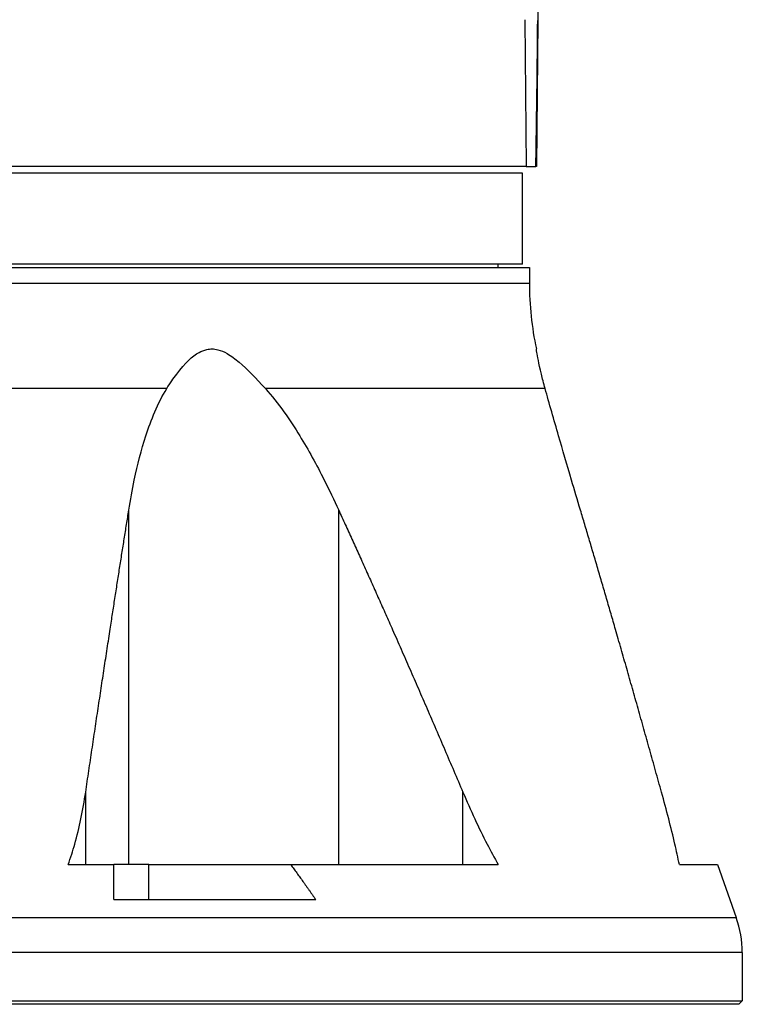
# Model space of a CAD drawing. Header units: millimetres. Extents: x 0 to 7374, y 0 to 4200.
# Tile 33 of 256: x 2055 to 2159, y 907 to 1048. Entities that reach past the tile are written whole.
import ezdxf

# ---------------------------------------------------------------- set-up
doc = ezdxf.new("R2010")
doc.units = ezdxf.units.MM
doc.header["$LTSCALE"] = 0.2

# ---------------------------------------------------------------- blocks, each defined once
blk = doc.blocks.new('A$C98759802')
for p, q in [((92.43, 205.05), (93.19, 141)), ((91.34, 141), (91.53, 120)), ((93.19, 140.88), (93.01, 120)), ((93.19, 141), (93.2, 140.89)), ((93.19, 140.88), (93.19, 140.88)), ((93.19, 140.88), (93.19, 140.88)), ((91.53, 120), (1, 120)), ((91.53, 120), (92.93, 120)), ((93.01, 120), (92.93, 120)), ((91, 119), (-91, 119)), ((91, 106), (91, 119)), ((91, 106), (-91, 106)), ((87.5, 106), (87.5, 105.5)), ((1, 105.5), (92, 105.5)), ((92, 105.5), (92, 103.29)), ((1, 103.29), (92, 103.29)), ((40.06, 88.17), (-40.06, 88.17)), ((94.26, 88.17), (54.2, 88.17)), ((34.63, 20), (34.63, 70.77)), ((64.69, 20), (64.69, 70.77)), ((28.45, 20), (28.45, 30.37)), ((82.48, 20), (82.48, 30.37)), ((25.93, 20), (32.5, 20)), ((37.5, 20), (32.5, 20)), ((37.5, 15), (37.5, 20)), ((37.5, 20), (57.82, 20)), ((57.82, 20), (87.55, 20)), ((113.49, 20), (118.93, 20)), ((118.93, 20), (121.63, 12.44)), ((32.5, 15), (61.4, 15)), ((5.63, 12.44), (121.63, 12.44)), ((122.5, 7.4), (-122.5, 7.4)), ((122.5, 7.4), (122.5, 0.5)), ((-122.5, 0.5), (122.5, 0.5)), ((122, 0), (-122, 0)), ((122, 0), (122.5, 0.5))]:
    blk.add_line(p, q)
for centre, radius, start, end in [((137, 103.29), 45, 180, 192.1015), ((107.5, 7.4), 15, 0, 19.6326)]:
    blk.add_arc(centre, radius, start, end)
for points, knots in [([(92.93, 120), (92.95, 121.45), (92.97, 122.35), (93.03, 126.74), (93.07, 129.67), (93.14, 135.62), (93.17, 138.24), (93.19, 140.88)], [0.000001, 0.000001, 0.000001, 0.000001, 0.441286, 0.441286, 0.761719, 0.761719, 1.030086, 1.030086, 1.030086, 1.030086]), ([(40.06, 88.17), (40.54, 88.94), (41.02, 89.64), (42.69, 91.86), (43.73, 92.83), (45.03, 93.54), (45.4, 93.69), (46.04, 93.83), (46.3, 93.86), (46.83, 93.85), (47.1, 93.81), (47.82, 93.63), (48.27, 93.44), (49.3, 92.85), (49.89, 92.41), (51.59, 90.97), (52.85, 89.65), (54.2, 88.17)], [7.798841, 7.798841, 7.798841, 7.798841, 8.141814, 8.141814, 9.027519, 9.027519, 9.346241, 9.346241, 9.546336, 9.546336, 9.748469, 9.748469, 10.086206, 10.086206, 10.548451, 10.548451, 11.509811, 11.509811, 11.509811, 11.509811]), ([(94.26, 88.17), (94.05, 88.94), (93.87, 89.64), (93.34, 91.86), (93.18, 92.83), (93.05, 93.54), (93.03, 93.69), (93, 93.83), (93, 93.85), (93, 93.85)], [7.798841, 7.798841, 7.798841, 7.798841, 8.141814, 8.141814, 9.027519, 9.027519, 9.346241, 9.346241, 9.53105, 9.53105, 9.53105, 9.53105]), ([(34.63, 70.77), (34.86, 72.23), (35.12, 73.67), (35.88, 77.27), (36.42, 79.4), (37.8, 83.66), (38.78, 86.12), (40.06, 88.17)], [6.957106, 6.957106, 6.957106, 6.957106, 7.418328, 7.418328, 8.133297, 8.133297, 8.918889, 8.918889, 8.918889, 8.918889]), ([(54.2, 88.17), (56.06, 86.12), (57.74, 83.66), (60.35, 79.4), (61.51, 77.27), (63.33, 73.67), (64.02, 72.23), (64.69, 70.77)], [10.780701, 10.780701, 10.780701, 10.780701, 11.566294, 11.566294, 12.281263, 12.281263, 12.742484, 12.742484, 12.742484, 12.742484]), ([(99.32, 70.77), (98.88, 72.23), (98.45, 73.67), (97.39, 77.27), (96.77, 79.4), (95.54, 83.66), (94.84, 86.12), (94.26, 88.17)], [6.957106, 6.957106, 6.957106, 6.957106, 7.418328, 7.418328, 8.133297, 8.133297, 8.918889, 8.918889, 8.918889, 8.918889]), ([(25.93, 20), (26.3, 20.99), (26.62, 21.99), (27.56, 25.29), (28.07, 27.78), (28.45, 30.37)], [-12.296415, -12.296415, -12.296415, -12.296415, -11.973999, -11.973999, -11.181033, -11.181033, -11.181033, -11.181033]), ([(82.48, 30.37), (83.58, 27.78), (84.74, 25.29), (86.45, 21.99), (86.98, 20.99), (87.55, 20)], [2.464751, 2.464751, 2.464751, 2.464751, 3.257717, 3.257717, 3.580133, 3.580133, 3.580133, 3.580133]), ([(113.49, 20), (113.28, 20.99), (113.07, 21.99), (112.3, 25.29), (111.65, 27.78), (110.93, 30.37)], [-12.296415, -12.296415, -12.296415, -12.296415, -11.973999, -11.973999, -11.181033, -11.181033, -11.181033, -11.181033])]:
    blk.add_open_spline(points, degree=3, knots=knots)
for points, weights in [([(28.45, 30.37), (31.74, 52.69), (34.63, 70.77)], [1.00159145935, 1.00431373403, 1]), ([(64.69, 70.77), (72.99, 52.69), (82.48, 30.37)], [1, 1.00431373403, 1.00159145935]), ([(110.93, 30.37), (104.74, 52.69), (99.32, 70.77)], [1.00159145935, 1.00431373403, 1]), ([(32.5, 15), (32.5, 17.52), (32.5, 20)], [1, 1.00002989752, 1]), ([(57.82, 20), (59.6, 17.58), (61.4, 15)], [1, 1.00011192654, 1])]:
    blk.add_rational_spline(points, weights, degree=2)

msp = doc.modelspace()

# ---------------------------------------------------------------- block references
msp.add_blockref('A$C98759802', (2036.257, 907.397))

doc.saveas('drawing.dxf')
